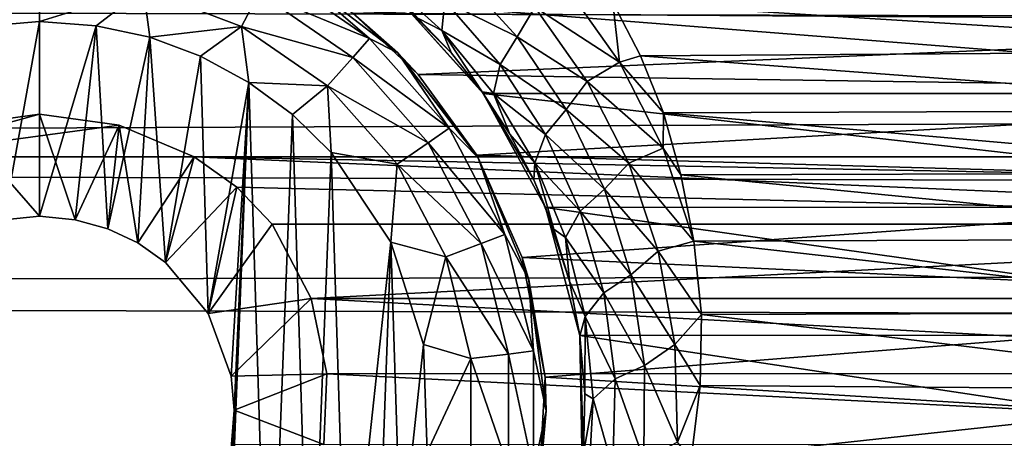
# Model space of a CAD drawing. Header units: metres. Extents: x -95 to 103, y -12 to 12.
# Tile 102 of 256: x -74.25 to -71.72, y 7.07 to 8.14. Entities that reach past the tile are written whole.
import ezdxf

# ---------------------------------------------------------------- set-up
doc = ezdxf.new("R2010")
doc.units = ezdxf.units.M
doc.layers.add('solid_P74500', color=7, linetype='CONTINUOUS')
doc.layers.add('solid_P74500_01', color=7, linetype='CONTINUOUS')

msp = doc.modelspace()

# ---------------------------------------------------------------- linework, layer by layer
at = {"layer": 'solid_P74500'}
for points in [[(-12.2, 5.05, 0.5), (-11.7, 9.776363, 0.5), (-88, 9.776363, 0.5)], [(-12.2, 5.05, 0.5), (-88, 9.776363, 0.5), (-88, 5.05, 0.5)], [(92.5, 7.752533, 9.805175), (92.5, 8.487373, 9.175829), (-94.018356, 8.209083, 9.426609)], [(-73.60643, 8.270952, -11.614588), (-73.353027, 8.096038, -11.614588), (-73.636658, 8.213364, -11.712049)], [(-73.550003, 8.265833, -11.5), (-73.353027, 8.096038, -11.614588), (-73.60643, 8.270952, -11.614588)], [(-73.550003, 8.265833, -11.5), (-73.395798, 8.161398, -5.603641), (-73.280762, 8.059238, -11.5)], [(-73.550003, 8.265833, -11.5), (-73.280762, 8.059238, -11.5), (-73.353027, 8.096038, -11.614588)], [(-73.395798, 8.161398, -5.603641), (-69.838211, 8.272575, -5.438244), (-70.031166, 8.13967, -5.635225)], [(-73.160393, 8.191937, -9.146291), (-73.126923, 8.267343, -9.196733), (-72.974449, 8.100428, -9.375034)], [(-72.974449, 8.100428, -9.375034), (-73.126923, 8.267343, -9.196733), (-72.929268, 8.176402, -9.385122)], [(-74.466789, 8.222411, -11.777164), (-74.199997, 8.254805, -11.777164), (-74.370331, 8.125382, -11.8)], [(-74.199997, 8.254805, -11.777164), (-74.199997, 8.14, -11.8), (-74.370331, 8.125382, -11.8)], [(-73.933212, 8.222411, -11.777164), (-74.199997, 8.14, -11.8), (-74.199997, 8.254805, -11.777164)], [(-73.326813, 8.260994, -8.901955), (-73.167862, 8.116902, -9.071674), (-73.228973, 8.14852, -8.881587)], [(-73.160393, 8.191937, -9.146291), (-73.167862, 8.116902, -9.071674), (-73.326813, 8.260994, -8.901955)], [(-73.933212, 8.222411, -11.777164), (-74.054955, 8.12864, -11.8), (-74.199997, 8.14, -11.8)], [(-73.933212, 8.222411, -11.777164), (-73.917511, 8.099016, -11.8), (-74.054955, 8.12864, -11.8)], [(-73.933212, 8.222411, -11.777164), (-73.681923, 8.12711, -11.777164), (-73.917511, 8.099016, -11.8)], [(-73.636658, 8.213364, -11.712049), (-73.681923, 8.12711, -11.777164), (-73.933212, 8.222411, -11.777164)], [(-73.636658, 8.213364, -11.712049), (-73.396156, 8.047357, -11.712049), (-73.681923, 8.12711, -11.777164)], [(-73.353027, 8.096038, -11.614588), (-73.396156, 8.047357, -11.712049), (-73.636658, 8.213364, -11.712049)], [(-72.853996, 8.236588, -9.38695), (-72.711868, 8.035035, -9.568677), (-72.929268, 8.176402, -9.385122)], [(-72.853996, 8.236588, -9.38695), (-72.728516, 8.18801, -9.444919), (-72.711868, 8.035035, -9.568677)], [(92.5, 7.752533, 9.805175), (-94.018356, 8.209083, 9.426609), (-94.018356, 7.447287, 10.039319)], [(-73.160393, 8.191937, -9.146291), (-73.017944, 8.029526, -9.32572), (-73.167862, 8.116902, -9.071674)], [(-73.160393, 8.191937, -9.146291), (-72.974449, 8.100428, -9.375034), (-73.017944, 8.029526, -9.32572)], [(-70.661537, 8.207409, -9.428066), (-70.735619, 8.064089, -9.550941), (-72.728516, 8.18801, -9.444919)], [(-70.735619, 8.064089, -9.550941), (-72.657784, 8.05173, -9.561361), (-72.728516, 8.18801, -9.444919)], [(-72.711868, 8.035035, -9.568677), (-72.728516, 8.18801, -9.444919), (-72.657784, 8.05173, -9.561361)], [(-70.338188, 7.955187, -8.304517), (-70.130051, 8.186581, -8.076503), (-73.269226, 8.185938, -8.077154)], [(-70.338188, 7.955187, -8.304517), (-73.269226, 8.185938, -8.077154), (-73.061371, 7.95457, -8.305107)], [(-73.064331, 7.958691, -9.092649), (-73.061371, 7.95457, -8.305107), (-73.269226, 8.185938, -8.077154)], [(-73.143059, 8.058084, -8.982758), (-73.269226, 8.185938, -8.077154), (-73.228973, 8.14852, -8.881587)], [(-73.064331, 7.958691, -9.092649), (-73.269226, 8.185938, -8.077154), (-73.143059, 8.058084, -8.982758)], [(-72.974449, 8.100428, -9.375034), (-72.929268, 8.176402, -9.385122), (-72.794556, 7.985523, -9.567693)], [(-72.711868, 8.035035, -9.568677), (-72.794556, 7.985523, -9.567693), (-72.929268, 8.176402, -9.385122)], [(-74.199997, 8.14, -11.8), (-74.291832, 7.630482, -11.8), (-74.370331, 8.125382, -11.8)], [(-74.199997, 8.14, -11.8), (-74.199997, 7.64, -11.8), (-74.291832, 7.630482, -11.8)], [(-74.054955, 8.12864, -11.8), (-74.199997, 7.64, -11.8), (-74.199997, 8.14, -11.8)], [(-73.228165, 8.003443, -5.827108), (-73.395798, 8.161398, -5.603641), (-70.031166, 8.13967, -5.635225)], [(-73.280762, 8.059238, -11.5), (-73.395798, 8.161398, -5.603641), (-73.228165, 8.003443, -5.827108)], [(-73.167862, 8.116902, -9.071674), (-73.143059, 8.058084, -8.982758), (-73.228973, 8.14852, -8.881587)], [(-73.228165, 8.003443, -5.827108), (-70.031166, 8.13967, -5.635225), (-70.209457, 7.959397, -5.887105)], [(-74.054955, 8.12864, -11.8), (-74.108688, 7.630527, -11.8), (-74.199997, 7.64, -11.8)], [(-74.054955, 8.12864, -11.8), (-74.024689, 7.607855, -11.8), (-74.108688, 7.630527, -11.8)], [(-74.054955, 8.12864, -11.8), (-73.917511, 8.099016, -11.8), (-74.024689, 7.607855, -11.8)], [(-73.681923, 8.12711, -11.777164), (-73.787125, 8.050737, -11.8), (-73.917511, 8.099016, -11.8)], [(-73.681923, 8.12711, -11.777164), (-73.663017, 7.983215, -11.8), (-73.787125, 8.050737, -11.8)], [(-73.681923, 8.12711, -11.777164), (-73.460747, 7.974443, -11.777164), (-73.663017, 7.983215, -11.8)], [(-73.396156, 8.047357, -11.712049), (-73.460747, 7.974443, -11.777164), (-73.681923, 8.12711, -11.777164)], [(-73.167862, 8.116902, -9.071674), (-73.064331, 7.958691, -9.092649), (-73.143059, 8.058084, -8.982758)], [(-73.167862, 8.116902, -9.071674), (-73.035263, 7.954477, -9.252772), (-73.064331, 7.958691, -9.092649)], [(-73.017944, 8.029526, -9.32572), (-73.035263, 7.954477, -9.252772), (-73.167862, 8.116902, -9.071674)], [(-73.917511, 8.099016, -11.8), (-73.947662, 7.57166, -11.8), (-74.024689, 7.607855, -11.8)], [(-73.917511, 8.099016, -11.8), (-73.876678, 7.520992, -11.8), (-73.947662, 7.57166, -11.8)], [(-73.917511, 8.099016, -11.8), (-73.787125, 8.050737, -11.8), (-73.876678, 7.520992, -11.8)], [(-73.353027, 8.096038, -11.614588), (-73.148842, 7.865563, -11.614588), (-73.396156, 8.047357, -11.712049)], [(-73.280762, 8.059238, -11.5), (-73.148842, 7.865563, -11.614588), (-73.353027, 8.096038, -11.614588)], [(-73.017944, 8.029526, -9.32572), (-72.974449, 8.100428, -9.375034), (-72.848381, 7.913625, -9.56118)], [(-72.848381, 7.913625, -9.56118), (-72.974449, 8.100428, -9.375034), (-72.794556, 7.985523, -9.567693)], [(-70.735619, 8.064089, -9.550941), (-70.797935, 7.912471, -9.676921), (-72.657784, 8.05173, -9.561361)], [(-73.787125, 8.050737, -11.8), (-73.767342, 7.39014, -11.8), (-73.876678, 7.520992, -11.8)], [(-73.787125, 8.050737, -11.8), (-73.663017, 7.983215, -11.8), (-73.767342, 7.39014, -11.8)], [(-73.396156, 8.047357, -11.712049), (-73.20237, 7.828617, -11.712049), (-73.460747, 7.974443, -11.777164)], [(-73.148842, 7.865563, -11.614588), (-73.20237, 7.828617, -11.712049), (-73.396156, 8.047357, -11.712049)], [(-73.280762, 8.059238, -11.5), (-73.228165, 8.003443, -5.827108), (-73.077759, 7.79618, -6.10177)], [(-73.280762, 8.059238, -11.5), (-73.077759, 7.79618, -6.10177), (-73.074165, 7.79, -11.5)], [(-73.280762, 8.059238, -11.5), (-73.074165, 7.79, -11.5), (-73.148842, 7.865563, -11.614588)], [(-72.711868, 8.035035, -9.568677), (-72.657784, 8.05173, -9.561361), (-72.599243, 7.905591, -9.682542)], [(-70.797935, 7.912471, -9.676921), (-72.599243, 7.905591, -9.682542), (-72.657784, 8.05173, -9.561361)], [(-73.017944, 8.029526, -9.32572), (-72.901489, 7.849185, -9.512413), (-73.035263, 7.954477, -9.252772)], [(-73.017944, 8.029526, -9.32572), (-72.848381, 7.913625, -9.56118), (-72.901489, 7.849185, -9.512413)], [(-72.711868, 8.035035, -9.568677), (-72.599548, 7.814108, -9.754907), (-72.794556, 7.985523, -9.567693)], [(-72.711868, 8.035035, -9.568677), (-72.599243, 7.905591, -9.682542), (-72.599548, 7.814108, -9.754907)], [(-73.077759, 7.79618, -6.10177), (-73.228165, 8.003443, -5.827108), (-70.209457, 7.959397, -5.887105)], [(-72.848381, 7.913625, -9.56118), (-72.794556, 7.985523, -9.567693), (-72.688118, 7.776078, -9.754655)], [(-72.599548, 7.814108, -9.754907), (-72.688118, 7.776078, -9.754655), (-72.794556, 7.985523, -9.567693)], [(-73.663017, 7.983215, -11.8), (-73.708229, 7.229405, -11.8), (-73.767342, 7.39014, -11.8)], [(-73.663017, 7.983215, -11.8), (-73.731499, 6.257416, -11.8), (-73.700722, 7.142048, -11.8)], [(-73.663017, 7.983215, -11.8), (-73.611977, 6.331459, -11.8), (-73.731499, 6.257416, -11.8)], [(-73.663017, 7.983215, -11.8), (-73.700722, 7.142048, -11.8), (-73.708229, 7.229405, -11.8)], [(-73.663017, 7.983215, -11.8), (-73.550758, 7.900564, -11.8), (-73.611977, 6.331459, -11.8)], [(-73.460747, 7.974443, -11.777164), (-73.550758, 7.900564, -11.8), (-73.663017, 7.983215, -11.8)], [(-73.460747, 7.974443, -11.777164), (-73.451889, 7.80319, -11.8), (-73.550758, 7.900564, -11.8)], [(-73.460747, 7.974443, -11.777164), (-73.282532, 7.773282, -11.777164), (-73.451889, 7.80319, -11.8)], [(-73.20237, 7.828617, -11.712049), (-73.282532, 7.773282, -11.777164), (-73.460747, 7.974443, -11.777164)], [(-73.077759, 7.79618, -6.10177), (-70.209457, 7.959397, -5.887105), (-70.363678, 7.719777, -6.197987)], [(-72.993614, 7.85037, -9.209391), (-73.061371, 7.95457, -8.305107), (-73.064331, 7.958691, -9.092649)], [(-73.035263, 7.954477, -9.252772), (-72.993614, 7.85037, -9.209391), (-73.064331, 7.958691, -9.092649)], [(-70.498016, 7.664145, -8.573849), (-70.338188, 7.955187, -8.304517), (-73.061371, 7.95457, -8.305107)], [(-70.498016, 7.664145, -8.573849), (-73.061371, 7.95457, -8.305107), (-72.901268, 7.66248, -8.575336)], [(-72.931717, 7.732833, -9.330323), (-72.901268, 7.66248, -8.575336), (-73.061371, 7.95457, -8.305107)], [(-72.931717, 7.732833, -9.330323), (-73.061371, 7.95457, -8.305107), (-72.993614, 7.85037, -9.209391)], [(-73.035263, 7.954477, -9.252772), (-72.929161, 7.776495, -9.440274), (-72.993614, 7.85037, -9.209391)], [(-72.901489, 7.849185, -9.512413), (-72.929161, 7.776495, -9.440274), (-73.035263, 7.954477, -9.252772)], [(-72.901489, 7.849185, -9.512413), (-72.848381, 7.913625, -9.56118), (-72.750389, 7.709259, -9.751215)], [(-72.750389, 7.709259, -9.751215), (-72.848381, 7.913625, -9.56118), (-72.688118, 7.776078, -9.754655)], [(-70.797935, 7.912471, -9.676921), (-70.84697, 7.75142, -9.806401), (-72.599243, 7.905591, -9.682542)], [(-74.199997, 7.901906, -4.3), (-74.597061, 7.792304, -4.3), (-74.404327, 7.873975, -4.3)], [(-73.995667, 7.873975, -4.3), (-74.597061, 7.792304, -4.3), (-74.199997, 7.901906, -4.3)], [(-74.199997, 7.64, -11.8), (-74.199997, 7.901906, -4.3), (-74.404327, 7.873975, -4.3)], [(-74.108688, 7.630527, -11.8), (-74.199997, 7.901906, -4.3), (-74.199997, 7.64, -11.8)], [(-74.108688, 7.630527, -11.8), (-73.995667, 7.873975, -4.3), (-74.199997, 7.901906, -4.3)], [(-73.550758, 7.900564, -11.8), (-73.505363, 6.420703, -11.8), (-73.611977, 6.331459, -11.8)], [(-73.550758, 7.900564, -11.8), (-73.451889, 7.80319, -11.8), (-73.505363, 6.420703, -11.8)], [(-72.599548, 7.814108, -9.754907), (-72.599243, 7.905591, -9.682542), (-72.553917, 7.745763, -9.810869)], [(-70.84697, 7.75142, -9.806401), (-72.553917, 7.745763, -9.810869), (-72.599243, 7.905591, -9.682542)], [(-73.995667, 7.873975, -4.3), (-73.80294, 7.792304, -4.3), (-74.597061, 7.792304, -4.3)], [(-74.291832, 7.630482, -11.8), (-74.199997, 7.64, -11.8), (-74.404327, 7.873975, -4.3)], [(-74.108688, 7.630527, -11.8), (-74.024689, 7.607855, -11.8), (-73.995667, 7.873975, -4.3)], [(-74.024689, 7.607855, -11.8), (-73.947662, 7.57166, -11.8), (-73.995667, 7.873975, -4.3)], [(-73.947662, 7.57166, -11.8), (-73.80294, 7.792304, -4.3), (-73.995667, 7.873975, -4.3)], [(-73.148842, 7.865563, -11.614588), (-73.005745, 7.59292, -11.614588), (-73.20237, 7.828617, -11.712049)], [(-73.074165, 7.79, -11.5), (-73.005745, 7.59292, -11.614588), (-73.148842, 7.865563, -11.614588)], [(-72.929161, 7.776495, -9.440274), (-72.931717, 7.732833, -9.330323), (-72.993614, 7.85037, -9.209391)], [(-72.901489, 7.849185, -9.512413), (-72.812279, 7.653166, -9.702489), (-72.929161, 7.776495, -9.440274)], [(-72.901489, 7.849185, -9.512413), (-72.750389, 7.709259, -9.751215), (-72.812279, 7.653166, -9.702489)], [(-73.20237, 7.828617, -11.712049), (-73.066559, 7.569858, -11.712049), (-73.282532, 7.773282, -11.777164)], [(-73.005745, 7.59292, -11.614588), (-73.066559, 7.569858, -11.712049), (-73.20237, 7.828617, -11.712049)], [(-72.599548, 7.814108, -9.754907), (-72.520653, 7.575688, -9.942784), (-72.688118, 7.776078, -9.754655)], [(-72.599548, 7.814108, -9.754907), (-72.553917, 7.745763, -9.810869), (-72.520653, 7.575688, -9.942784)], [(-85.675003, 7.792304, -1.8), (-14.325, 7.792304, -4.2), (-14.325, 7.792304, -1.8)], [(-18.802942, 7.792304, -4.2), (-14.325, 7.792304, -4.2), (-85.675003, 7.792304, -1.8)], [(-84.20311, 5.444916, -1.8), (-85.675003, 7.792304, -1.8), (-14.325, 7.792304, -1.8)], [(-19.597059, 7.792304, -4.2), (-18.802942, 7.792304, -4.2), (-85.675003, 7.792304, -1.8)], [(-23.802942, 7.792304, -4.2), (-19.597059, 7.792304, -4.2), (-85.675003, 7.792304, -1.8)], [(-24.597059, 7.792304, -4.2), (-23.802942, 7.792304, -4.2), (-85.675003, 7.792304, -1.8)], [(-28.802942, 7.792304, -4.2), (-24.597059, 7.792304, -4.2), (-85.675003, 7.792304, -1.8)], [(-29.597059, 7.792304, -4.2), (-28.802942, 7.792304, -4.2), (-85.675003, 7.792304, -1.8)], [(-33.80294, 7.792304, -4.2), (-29.597059, 7.792304, -4.2), (-85.675003, 7.792304, -1.8)], [(-34.597057, 7.792304, -4.2), (-33.80294, 7.792304, -4.2), (-85.675003, 7.792304, -1.8)], [(-38.80294, 7.792304, -4.2), (-34.597057, 7.792304, -4.2), (-85.675003, 7.792304, -1.8)], [(-39.597057, 7.792304, -4.2), (-38.80294, 7.792304, -4.2), (-85.675003, 7.792304, -1.8)], [(-43.80294, 7.792304, -4.2), (-39.597057, 7.792304, -4.2), (-85.675003, 7.792304, -1.8)], [(-44.597057, 7.792304, -4.2), (-43.80294, 7.792304, -4.2), (-85.675003, 7.792304, -1.8)], [(-48.80294, 7.792304, -4.2), (-44.597057, 7.792304, -4.2), (-85.675003, 7.792304, -1.8)], [(-49.597057, 7.792304, -4.2), (-48.80294, 7.792304, -4.2), (-85.675003, 7.792304, -1.8)], [(-53.80294, 7.792304, -4.2), (-49.597057, 7.792304, -4.2), (-85.675003, 7.792304, -1.8)], [(-54.597057, 7.792304, -4.2), (-53.80294, 7.792304, -4.2), (-85.675003, 7.792304, -1.8)], [(-58.80294, 7.792304, -4.2), (-54.597057, 7.792304, -4.2), (-85.675003, 7.792304, -1.8)], [(-59.597057, 7.792304, -4.2), (-58.80294, 7.792304, -4.2), (-85.675003, 7.792304, -1.8)], [(-63.80294, 7.792304, -4.2), (-59.597057, 7.792304, -4.2), (-85.675003, 7.792304, -1.8)], [(-64.597061, 7.792304, -4.2), (-63.80294, 7.792304, -4.2), (-85.675003, 7.792304, -1.8)], [(-68.80294, 7.792304, -4.2), (-64.597061, 7.792304, -4.2), (-85.675003, 7.792304, -1.8)], [(-68.80294, 7.792304, -4.3), (-68.80294, 7.792304, -4.2), (-85.675003, 7.792304, -1.8)], [(-69.597061, 7.792304, -4.2), (-68.80294, 7.792304, -4.3), (-85.675003, 7.792304, -1.8)], [(-73.80294, 7.792304, -4.2), (-69.597061, 7.792304, -4.2), (-85.675003, 7.792304, -1.8)], [(-73.80294, 7.792304, -4.3), (-73.80294, 7.792304, -4.2), (-85.675003, 7.792304, -1.8)], [(-74.597061, 7.792304, -4.2), (-73.80294, 7.792304, -4.3), (-85.675003, 7.792304, -1.8)], [(-83.957001, 5.406663, -1.8), (-84.20311, 5.444916, -1.8), (-14.325, 7.792304, -1.8)], [(-83.736336, 5.295372, -1.8), (-83.957001, 5.406663, -1.8), (-14.325, 7.792304, -1.8)], [(-83.736336, 5.295372, -1.8), (-14.325, 7.792304, -1.8), (-79.20311, 5.444916, -1.8)], [(-78.957001, 5.406663, -1.8), (-79.20311, 5.444916, -1.8), (-14.325, 7.792304, -1.8)], [(-78.736336, 5.295372, -1.8), (-78.957001, 5.406663, -1.8), (-14.325, 7.792304, -1.8)], [(-78.736336, 5.295372, -1.8), (-14.325, 7.792304, -1.8), (-74.20311, 5.444916, -1.8)], [(-74.597061, 7.792304, -4.2), (-74.597061, 7.792304, -4.3), (-73.80294, 7.792304, -4.3)], [(-73.957001, 5.406663, -1.8), (-74.20311, 5.444916, -1.8), (-14.325, 7.792304, -1.8)], [(-73.736336, 5.295372, -1.8), (-73.957001, 5.406663, -1.8), (-14.325, 7.792304, -1.8)], [(-73.947662, 7.57166, -11.8), (-73.876678, 7.520992, -11.8), (-73.80294, 7.792304, -4.3)], [(-73.876678, 7.520992, -11.8), (-73.80294, 7.792304, -4.2), (-73.80294, 7.792304, -4.3)], [(-73.876678, 7.520992, -11.8), (-73.693855, 7.714148, -4.2), (-73.80294, 7.792304, -4.2)], [(-73.693855, 7.714148, -4.2), (-69.796944, 7.619055, -4.2), (-73.80294, 7.792304, -4.2)], [(-69.706146, 7.714148, -4.2), (-73.80294, 7.792304, -4.2), (-69.796944, 7.619055, -4.2)], [(-69.706146, 7.714148, -4.2), (-69.597061, 7.792304, -4.2), (-73.80294, 7.792304, -4.2)], [(-73.736336, 5.295372, -1.8), (-14.325, 7.792304, -1.8), (-69.20311, 5.444916, -1.8)], [(-73.451889, 7.80319, -11.8), (-73.411118, 6.52597, -11.8), (-73.505363, 6.420703, -11.8)], [(-73.451889, 7.80319, -11.8), (-73.298904, 7.573346, -11.8), (-73.411118, 6.52597, -11.8)], [(-73.282532, 7.773282, -11.777164), (-73.298904, 7.573346, -11.8), (-73.451889, 7.80319, -11.8)], [(-72.961212, 7.534212, -6.422531), (-73.077759, 7.79618, -6.10177), (-70.363678, 7.719777, -6.197987)], [(-73.074165, 7.79, -11.5), (-73.077759, 7.79618, -6.10177), (-72.961212, 7.534212, -6.422531)], [(-73.074165, 7.79, -11.5), (-72.961212, 7.534212, -6.422531), (-72.944298, 7.476465, -11.5)], [(-73.074165, 7.79, -11.5), (-72.944298, 7.476465, -11.5), (-73.005745, 7.59292, -11.614588)], [(-73.282532, 7.773282, -11.777164), (-73.157639, 7.535316, -11.777164), (-73.298904, 7.573346, -11.8)], [(-73.066559, 7.569858, -11.712049), (-73.157639, 7.535316, -11.777164), (-73.282532, 7.773282, -11.777164)], [(-72.929161, 7.776495, -9.440274), (-72.88018, 7.606991, -9.457047), (-72.931717, 7.732833, -9.330323)], [(-72.929161, 7.776495, -9.440274), (-72.850197, 7.585193, -9.63041), (-72.88018, 7.606991, -9.457047)], [(-72.812279, 7.653166, -9.702489), (-72.850197, 7.585193, -9.63041), (-72.929161, 7.776495, -9.440274)], [(-72.750389, 7.709259, -9.751215), (-72.688118, 7.776078, -9.754655), (-72.612137, 7.550274, -9.942807)], [(-72.688118, 7.776078, -9.754655), (-72.520653, 7.575688, -9.942784), (-72.612137, 7.550274, -9.942807)], [(92.5, 6.975814, 10.372194), (92.5, 7.752533, 9.805175), (-94.018356, 7.447287, 10.039319)], [(-72.88018, 7.606991, -9.457047), (-72.901268, 7.66248, -8.575336), (-72.931717, 7.732833, -9.330323)], [(-70.84697, 7.75142, -9.806401), (-70.878761, 7.581891, -9.938055), (-72.553917, 7.745763, -9.810869)], [(-70.878761, 7.581891, -9.938055), (-72.520653, 7.575688, -9.942784), (-72.553917, 7.745763, -9.810869)], [(-73.876678, 7.520992, -11.8), (-73.767342, 7.39014, -11.8), (-73.693855, 7.714148, -4.2)], [(-73.767342, 7.39014, -11.8), (-73.603058, 7.619055, -4.2), (-73.693855, 7.714148, -4.2)], [(-73.693855, 7.714148, -4.2), (-73.603058, 7.619055, -4.2), (-69.796944, 7.619055, -4.2)], [(-72.961212, 7.534212, -6.422531), (-70.363678, 7.719777, -6.197987), (-70.469353, 7.419488, -6.554479)], [(-72.812279, 7.653166, -9.702489), (-72.750389, 7.709259, -9.751215), (-72.682587, 7.489538, -9.941881)], [(-72.682587, 7.489538, -9.941881), (-72.750389, 7.709259, -9.751215), (-72.612137, 7.550274, -9.942807)], [(-70.586349, 7.334234, -8.857709), (-70.498016, 7.664145, -8.573849), (-72.901268, 7.66248, -8.575336)], [(-70.586349, 7.334234, -8.857709), (-72.901268, 7.66248, -8.575336), (-72.813553, 7.333337, -8.858451)], [(-72.840294, 7.473468, -9.588049), (-72.813553, 7.333337, -8.858451), (-72.901268, 7.66248, -8.575336)], [(-72.840294, 7.473468, -9.588049), (-72.901268, 7.66248, -8.575336), (-72.88018, 7.606991, -9.457047)], [(-72.812279, 7.653166, -9.702489), (-72.75206, 7.443598, -9.892752), (-72.850197, 7.585193, -9.63041)], [(-72.812279, 7.653166, -9.702489), (-72.682587, 7.489538, -9.941881), (-72.75206, 7.443598, -9.892752)], [(-73.767342, 7.39014, -11.8), (-73.503395, 7.428674, -4.528224), (-73.603058, 7.619055, -4.2)], [(-69.796944, 7.619055, -4.2), (-73.603058, 7.619055, -4.2), (-73.503395, 7.428674, -4.528224)], [(-69.896561, 7.428859, -4.52792), (-69.796944, 7.619055, -4.2), (-73.503395, 7.428674, -4.528224)], [(-72.850197, 7.585193, -9.63041), (-72.840294, 7.473468, -9.588049), (-72.88018, 7.606991, -9.457047)], [(-73.005745, 7.59292, -11.614588), (-72.93206, 7.293956, -11.614588), (-73.066559, 7.569858, -11.712049)], [(-72.944298, 7.476465, -11.5), (-72.93206, 7.293956, -11.614588), (-73.005745, 7.59292, -11.614588)], [(-72.850197, 7.585193, -9.63041), (-72.799583, 7.382661, -9.820079), (-72.840294, 7.473468, -9.588049)], [(-72.75206, 7.443598, -9.892752), (-72.799583, 7.382661, -9.820079), (-72.850197, 7.585193, -9.63041)], [(-70.878761, 7.581891, -9.938055), (-70.894386, 7.392529, -10.079708), (-72.520653, 7.575688, -9.942784)], [(-73.298904, 7.573346, -11.8), (-73.333122, 6.641509, -11.8), (-73.411118, 6.52597, -11.8)], [(-73.298904, 7.573346, -11.8), (-73.272682, 6.76642, -11.8), (-73.333122, 6.641509, -11.8)], [(-73.298904, 7.573346, -11.8), (-73.214638, 7.310327, -11.8), (-73.272682, 6.76642, -11.8)], [(-73.157639, 7.535316, -11.777164), (-73.214638, 7.310327, -11.8), (-73.298904, 7.573346, -11.8)], [(-73.066559, 7.569858, -11.712049), (-72.99662, 7.286117, -11.712049), (-73.157639, 7.535316, -11.777164)], [(-72.93206, 7.293956, -11.614588), (-72.99662, 7.286117, -11.712049), (-73.066559, 7.569858, -11.712049)], [(-72.612137, 7.550274, -9.942807), (-72.520653, 7.575688, -9.942784), (-72.501717, 7.387943, -10.08307)], [(-70.894386, 7.392529, -10.079708), (-72.501717, 7.387943, -10.08307), (-72.520653, 7.575688, -9.942784)], [(-73.157639, 7.535316, -11.777164), (-73.093323, 7.274375, -11.777164), (-73.214638, 7.310327, -11.8)], [(-72.99662, 7.286117, -11.712049), (-73.093323, 7.274375, -11.777164), (-73.157639, 7.535316, -11.777164)], [(-72.902901, 7.226828, -6.766441), (-72.961212, 7.534212, -6.422531), (-70.469353, 7.419488, -6.554479)], [(-72.944298, 7.476465, -11.5), (-72.961212, 7.534212, -6.422531), (-72.902901, 7.226828, -6.766441)], [(-72.682587, 7.489538, -9.941881), (-72.612137, 7.550274, -9.942807), (-72.569382, 7.310532, -10.129299)], [(-72.612137, 7.550274, -9.942807), (-72.501717, 7.387943, -10.08307), (-72.569382, 7.310532, -10.129299)], [(-72.75206, 7.443598, -9.892752), (-72.682587, 7.489538, -9.941881), (-72.64769, 7.256926, -10.13025)], [(-72.64769, 7.256926, -10.13025), (-72.682587, 7.489538, -9.941881), (-72.569382, 7.310532, -10.129299)], [(-72.944298, 7.476465, -11.5), (-72.902901, 7.226828, -6.766441), (-72.900002, 7.14, -11.5)], [(-72.944298, 7.476465, -11.5), (-72.900002, 7.14, -11.5), (-72.93206, 7.293956, -11.614588)], [(-72.813293, 7.332494, -9.71944), (-72.813553, 7.333337, -8.858451), (-72.840294, 7.473468, -9.588049)], [(-72.799583, 7.382661, -9.820079), (-72.813293, 7.332494, -9.71944), (-72.840294, 7.473468, -9.588049)], [(92.5, 6.975814, 10.372194), (-94.018356, 7.447287, 10.039319), (-94.018356, 6.639937, 10.59062)], [(-72.75206, 7.443598, -9.892752), (-72.723167, 7.222837, -10.080328), (-72.799583, 7.382661, -9.820079)], [(-72.75206, 7.443598, -9.892752), (-72.64769, 7.256926, -10.13025), (-72.723167, 7.222837, -10.080328)], [(-73.767342, 7.39014, -11.8), (-73.708229, 7.229405, -11.8), (-73.503395, 7.428674, -4.528224)], [(-73.708229, 7.229405, -11.8), (-73.462601, 7.234941, -4.831732), (-73.503395, 7.428674, -4.528224)], [(-69.937241, 7.236759, -4.829008), (-69.896561, 7.428859, -4.52792), (-73.503395, 7.428674, -4.528224)], [(-69.937241, 7.236759, -4.829008), (-73.503395, 7.428674, -4.528224), (-73.462601, 7.234941, -4.831732)], [(-72.902901, 7.226828, -6.766441), (-70.469353, 7.419488, -6.554479), (-70.498337, 7.079858, -6.919943)], [(-72.799583, 7.382661, -9.820079), (-72.800697, 7.184258, -9.852427), (-72.813293, 7.332494, -9.71944)], [(-72.799583, 7.382661, -9.820079), (-72.779144, 7.171193, -10.006481), (-72.800697, 7.184258, -9.852427)], [(-72.723167, 7.222837, -10.080328), (-72.779144, 7.171193, -10.006481), (-72.799583, 7.382661, -9.820079)], [(-72.569382, 7.310532, -10.129299), (-72.501717, 7.387943, -10.08307), (-72.504425, 7.205236, -10.21443)], [(-70.89328, 7.193082, -10.222992), (-72.504425, 7.205236, -10.21443), (-72.501717, 7.387943, -10.08307)], [(-70.894386, 7.392529, -10.079708), (-70.89328, 7.193082, -10.222992), (-72.501717, 7.387943, -10.08307)], [(-70.592743, 6.998838, -9.125035), (-70.586349, 7.334234, -8.857709), (-72.813553, 7.333337, -8.858451)], [(-70.592743, 6.998838, -9.125035), (-72.813553, 7.333337, -8.858451), (-72.807381, 6.99762, -9.125969)], [(-72.80423, 7.031255, -9.986495), (-72.807381, 6.99762, -9.125969), (-72.813553, 7.333337, -8.858451)], [(-72.800697, 7.184258, -9.852427), (-72.813553, 7.333337, -8.858451), (-72.813293, 7.332494, -9.71944)], [(-72.80423, 7.031255, -9.986495), (-72.813553, 7.333337, -8.858451), (-72.800697, 7.184258, -9.852427)], [(-73.214638, 7.310327, -11.8), (-73.205719, 7.034285, -11.8), (-73.272682, 6.76642, -11.8)], [(-73.093323, 7.274375, -11.777164), (-73.205719, 7.034285, -11.8), (-73.214638, 7.310327, -11.8)], [(-72.64769, 7.256926, -10.13025), (-72.569382, 7.310532, -10.129299), (-72.563194, 7.059873, -10.311363)], [(-72.569382, 7.310532, -10.129299), (-72.504425, 7.205236, -10.21443), (-72.563194, 7.059873, -10.311363)], [(-72.99662, 7.286117, -11.712049), (-72.99662, 6.993884, -11.712049), (-73.093323, 7.274375, -11.777164)], [(-72.93206, 7.293956, -11.614588), (-72.93206, 6.986044, -11.614588), (-72.99662, 7.286117, -11.712049)], [(-72.93206, 6.986044, -11.614588), (-72.99662, 6.993884, -11.712049), (-72.99662, 7.286117, -11.712049)], [(-72.900002, 7.14, -11.5), (-72.93206, 6.986044, -11.614588), (-72.93206, 7.293956, -11.614588)], [(-73.093323, 7.274375, -11.777164), (-73.093323, 7.005625, -11.777164), (-73.205719, 7.034285, -11.8)], [(-72.99662, 6.993884, -11.712049), (-73.093323, 7.005625, -11.777164), (-73.093323, 7.274375, -11.777164)], [(-72.723167, 7.222837, -10.080328), (-72.64769, 7.256926, -10.13025), (-72.649017, 7.014533, -10.313454)], [(-72.649017, 7.014533, -10.313454), (-72.64769, 7.256926, -10.13025), (-72.563194, 7.059873, -10.311363)], [(-73.708229, 7.229405, -11.8), (-73.700722, 7.142048, -11.8), (-73.462601, 7.234941, -4.831732)], [(-73.700722, 7.142048, -11.8), (-73.470741, 7.053593, -5.092822), (-73.462601, 7.234941, -4.831732)], [(-69.929634, 7.055848, -5.089697), (-73.462601, 7.234941, -4.831732), (-73.470741, 7.053593, -5.092822)], [(-69.929634, 7.055848, -5.089697), (-69.937241, 7.236759, -4.829008), (-73.462601, 7.234941, -4.831732)], [(-72.920128, 6.912104, -7.087512), (-72.902901, 7.226828, -6.766441), (-70.498337, 7.079858, -6.919943)], [(-72.900002, 7.14, -11.5), (-72.902901, 7.226828, -6.766441), (-72.920128, 6.912104, -7.087512)], [(-72.723167, 7.222837, -10.080328), (-72.728493, 6.993838, -10.262398), (-72.779144, 7.171193, -10.006481)], [(-72.723167, 7.222837, -10.080328), (-72.649017, 7.014533, -10.313454), (-72.728493, 6.993838, -10.262398)], [(-72.563194, 7.059873, -10.311363), (-72.504425, 7.205236, -10.21443), (-72.527473, 7.01674, -10.344823)], [(-70.89328, 7.193082, -10.222992), (-72.527473, 7.01674, -10.344823), (-72.504425, 7.205236, -10.21443)], [(-72.779144, 7.171193, -10.006481), (-72.80423, 7.031255, -9.986495), (-72.800697, 7.184258, -9.852427)], [(-70.89328, 7.193082, -10.222992), (-70.871651, 6.995722, -10.359048), (-72.527473, 7.01674, -10.344823)], [(-72.779144, 7.171193, -10.006481), (-72.791199, 6.953621, -10.186873), (-72.80423, 7.031255, -9.986495)], [(-72.728493, 6.993838, -10.262398), (-72.791199, 6.953621, -10.186873), (-72.779144, 7.171193, -10.006481)], [(-73.731499, 6.257416, -11.8), (-73.707512, 7.05461, -11.8), (-73.700722, 7.142048, -11.8)], [(-73.700722, 7.142048, -11.8), (-73.707512, 7.05461, -11.8), (-73.470741, 7.053593, -5.092822)], [(-72.900002, 7.14, -11.5), (-72.920128, 6.912104, -7.087512), (-72.944298, 6.803535, -11.5)], [(-72.900002, 7.14, -11.5), (-72.944298, 6.803535, -11.5), (-72.93206, 6.986044, -11.614588)], [(-72.920128, 6.912104, -7.087512), (-70.498337, 7.079858, -6.919943), (-70.441574, 6.754933, -7.237463)]]:
    msp.add_3dface(points, dxfattribs=at)
at = {"layer": 'solid_P74500_01'}
for points in [[(-92.5, 7.788958, 8.459974), (-92.5, 8.940191, 7.233159), (92.5, 8.572252, 7.665731)], [(-92.5, 7.788958, 8.459974), (92.5, 8.572252, 7.665731), (92.5, 7.29035, 8.893468)], [(-92.5, 6.467994, 9.508519), (-92.5, 7.788958, 8.459974), (92.5, 7.29035, 8.893468)], [(-92.5, 6.467994, 9.508519), (92.5, 7.29035, 8.893468), (92.5, 5.836015, 9.908373)]]:
    msp.add_3dface(points, dxfattribs=at)

doc.saveas('drawing.dxf')
